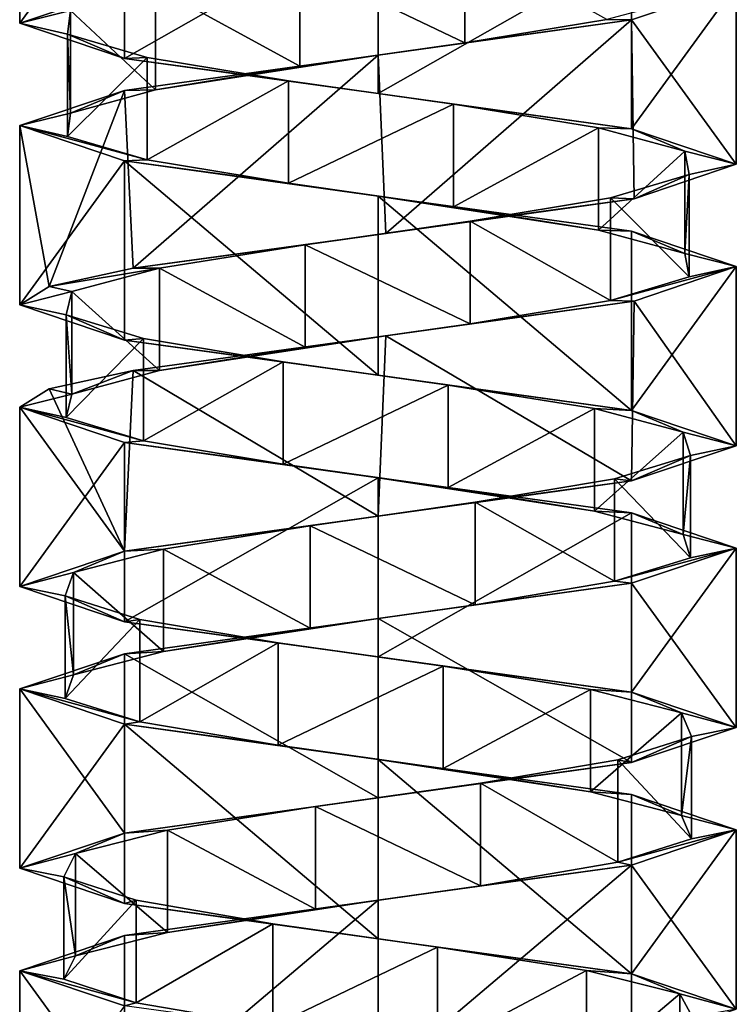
# Model space of a CAD drawing. Header units: millimetres. Extents: x -106 to 241, y -380 to 275.
# Tile 8 of 205: x 185 to 199, y -241 to -222. Entities that reach past the tile are written whole.
import ezdxf

# ---------------------------------------------------------------- set-up
doc = ezdxf.new("R2010")
doc.units = ezdxf.units.MM
doc.header["$LTSCALE"] = 65.185185
for name, color, linetype in [('1176', 7, 'CONTINUOUS'), ('1177', 7, 'CONTINUOUS'), ('1178', 7, 'CONTINUOUS'), ('1179', 7, 'CONTINUOUS'), ('1180', 7, 'CONTINUOUS'), ('1181', 7, 'CONTINUOUS'), ('1627', 7, 'CONTINUOUS'), ('1628', 7, 'CONTINUOUS'), ('1629', 7, 'CONTINUOUS'), ('1630', 7, 'CONTINUOUS'), ('1631', 7, 'CONTINUOUS'), ('1702', 7, 'CONTINUOUS'), ('1703', 7, 'CONTINUOUS'), ('1704', 7, 'CONTINUOUS'), ('1705', 7, 'CONTINUOUS'), ('1706', 7, 'CONTINUOUS')]:
    doc.layers.add(name, color=color, linetype=linetype)

msp = doc.modelspace()

# ---------------------------------------------------------------- linework, layer by layer
at = {"layer": '1176', "linetype": 'CONTINUOUS'}
for points in [[(190.771, -220.841, 30.96), (193.997, -222.384, 30.915), (193.997, -220.384, 30.915), (190.771, -220.841, 30.96)], [(193.997, -222.384, 30.915), (196.771, -221.927, 29.267), (193.997, -220.384, 30.915), (193.997, -222.384, 30.915)], [(187.952, -221.299, 29.389), (190.771, -222.841, 30.96), (190.771, -220.841, 30.96), (187.952, -221.299, 29.389)], [(190.771, -222.841, 30.96), (193.997, -222.384, 30.915), (190.771, -220.841, 30.96), (190.771, -222.841, 30.96)], [(186.292, -221.756, 26.622), (187.952, -223.299, 29.389), (187.952, -221.299, 29.389), (186.292, -221.756, 26.622)], [(187.952, -223.299, 29.389), (190.771, -222.841, 30.96), (187.952, -221.299, 29.389), (187.952, -223.299, 29.389)], [(186.234, -222.213, 23.396), (186.292, -223.756, 26.622), (186.292, -221.756, 26.622), (186.234, -222.213, 23.396)], [(186.292, -223.756, 26.622), (187.952, -223.299, 29.389), (186.292, -221.756, 26.622), (186.292, -223.756, 26.622)], [(186.234, -224.213, 23.396), (186.292, -223.756, 26.622), (186.234, -222.213, 23.396), (186.234, -224.213, 23.396)], [(187.792, -222.67, 20.571), (186.234, -224.213, 23.396), (186.234, -222.213, 23.396), (187.792, -222.67, 20.571)], [(187.792, -224.67, 20.571), (186.234, -224.213, 23.396), (187.792, -222.67, 20.571), (187.792, -224.67, 20.571)], [(190.552, -223.127, 18.899), (187.792, -224.67, 20.571), (187.792, -222.67, 20.571), (190.552, -223.127, 18.899)], [(190.552, -225.127, 18.899), (187.792, -224.67, 20.571), (190.552, -223.127, 18.899), (190.552, -225.127, 18.899)], [(193.778, -223.584, 18.827), (190.552, -225.127, 18.899), (190.552, -223.127, 18.899), (193.778, -223.584, 18.827)], [(193.778, -225.584, 18.827), (190.552, -225.127, 18.899), (193.778, -223.584, 18.827), (193.778, -225.584, 18.827)], [(196.61, -224.041, 20.374), (193.778, -225.584, 18.827), (193.778, -223.584, 18.827), (196.61, -224.041, 20.374)], [(196.61, -226.041, 20.374), (193.778, -225.584, 18.827), (196.61, -224.041, 20.374), (196.61, -226.041, 20.374)], [(198.293, -224.498, 23.126), (196.61, -226.041, 20.374), (196.61, -224.041, 20.374), (198.293, -224.498, 23.126)], [(198.293, -226.498, 23.126), (196.61, -226.041, 20.374), (198.293, -224.498, 23.126), (198.293, -226.498, 23.126)], [(198.379, -224.955, 26.352), (198.293, -226.498, 23.126), (198.293, -224.498, 23.126), (198.379, -224.955, 26.352)], [(196.845, -225.412, 29.19), (198.379, -226.955, 26.352), (198.379, -224.955, 26.352), (196.845, -225.412, 29.19)], [(198.379, -226.955, 26.352), (198.293, -226.498, 23.126), (198.379, -224.955, 26.352), (198.379, -226.955, 26.352)], [(194.099, -225.869, 30.885), (196.845, -227.412, 29.19), (196.845, -225.412, 29.19), (194.099, -225.869, 30.885)], [(196.845, -227.412, 29.19), (198.379, -226.955, 26.352), (196.845, -225.412, 29.19), (196.845, -227.412, 29.19)], [(190.874, -226.326, 30.985), (194.099, -227.869, 30.885), (194.099, -225.869, 30.885), (190.874, -226.326, 30.985)], [(194.099, -227.869, 30.885), (196.845, -227.412, 29.19), (194.099, -225.869, 30.885), (194.099, -227.869, 30.885)], [(188.029, -226.784, 29.463), (190.874, -228.326, 30.985), (190.874, -226.326, 30.985), (188.029, -226.784, 29.463)], [(190.874, -228.326, 30.985), (194.099, -227.869, 30.885), (190.874, -226.326, 30.985), (190.874, -228.326, 30.985)], [(188.029, -228.784, 29.463), (190.874, -228.326, 30.985), (188.029, -226.784, 29.463), (188.029, -228.784, 29.463)]]:
    msp.add_3dface(points, dxfattribs=at)
at = {"layer": '1177', "linetype": 'CONTINUOUS'}
for points in [[(199.3, -221.25, 24.9), (196.771, -221.927, 29.267), (197.25, -221.938, 29.85), (199.3, -221.25, 24.9)], [(197.25, -221.938, 29.85), (193.997, -222.384, 30.915), (192.3, -222.625, 31.9), (197.25, -221.938, 29.85)], [(196.771, -221.927, 29.267), (193.997, -222.384, 30.915), (197.25, -221.938, 29.85), (196.771, -221.927, 29.267)], [(193.997, -222.384, 30.915), (190.771, -222.841, 30.96), (192.3, -222.625, 31.9), (193.997, -222.384, 30.915)], [(192.3, -222.625, 31.9), (187.952, -223.299, 29.389), (187.35, -223.313, 29.85), (192.3, -222.625, 31.9)], [(190.771, -222.841, 30.96), (187.952, -223.299, 29.389), (192.3, -222.625, 31.9), (190.771, -222.841, 30.96)], [(187.35, -223.313, 29.85), (186.292, -223.756, 26.622), (185.3, -224, 24.9), (187.35, -223.313, 29.85)], [(187.952, -223.299, 29.389), (186.292, -223.756, 26.622), (187.35, -223.313, 29.85), (187.952, -223.299, 29.389)], [(186.292, -223.756, 26.622), (186.234, -224.213, 23.396), (185.3, -224, 24.9), (186.292, -223.756, 26.622)], [(186.234, -224.213, 23.396), (187.792, -224.67, 20.571), (185.3, -224, 24.9), (186.234, -224.213, 23.396)], [(185.3, -224, 24.9), (187.792, -224.67, 20.571), (187.35, -224.688, 19.95), (185.3, -224, 24.9)], [(187.792, -224.67, 20.571), (190.552, -225.127, 18.899), (187.35, -224.688, 19.95), (187.792, -224.67, 20.571)], [(187.35, -224.688, 19.95), (190.552, -225.127, 18.899), (192.3, -225.375, 17.9), (187.35, -224.688, 19.95)], [(190.552, -225.127, 18.899), (193.778, -225.584, 18.827), (192.3, -225.375, 17.9), (190.552, -225.127, 18.899)], [(193.778, -225.584, 18.827), (196.61, -226.041, 20.374), (192.3, -225.375, 17.9), (193.778, -225.584, 18.827)], [(192.3, -225.375, 17.9), (196.61, -226.041, 20.374), (197.25, -226.063, 19.95), (192.3, -225.375, 17.9)], [(196.61, -226.041, 20.374), (198.293, -226.498, 23.126), (197.25, -226.063, 19.95), (196.61, -226.041, 20.374)], [(197.25, -226.063, 19.95), (198.293, -226.498, 23.126), (199.3, -226.75, 24.9), (197.25, -226.063, 19.95)], [(198.293, -226.498, 23.126), (198.379, -226.955, 26.352), (199.3, -226.75, 24.9), (198.293, -226.498, 23.126)], [(198.379, -226.955, 26.352), (196.845, -227.412, 29.19), (199.3, -226.75, 24.9), (198.379, -226.955, 26.352)], [(199.3, -226.75, 24.9), (196.845, -227.412, 29.19), (197.304, -227.428, 29.795), (199.3, -226.75, 24.9)], [(196.845, -227.412, 29.19), (194.099, -227.869, 30.885), (197.304, -227.428, 29.795), (196.845, -227.412, 29.19)], [(197.304, -227.428, 29.795), (194.099, -227.869, 30.885), (192.454, -228.106, 31.898), (197.304, -227.428, 29.795)], [(194.099, -227.869, 30.885), (190.874, -228.326, 30.985), (192.454, -228.106, 31.898), (194.099, -227.869, 30.885)], [(192.454, -228.106, 31.898), (188.029, -228.784, 29.463), (187.516, -228.784, 30.011), (192.454, -228.106, 31.898)], [(190.874, -228.326, 30.985), (188.029, -228.784, 29.463), (192.454, -228.106, 31.898), (190.874, -228.326, 30.985)]]:
    msp.add_3dface(points, dxfattribs=at)
at = {"layer": '1178', "linetype": 'CONTINUOUS'}
for points in [[(185.3, -222, 24.9), (186.292, -221.756, 26.622), (187.35, -221.313, 29.85), (185.3, -222, 24.9)], [(186.234, -222.213, 23.396), (186.292, -221.756, 26.622), (185.3, -222, 24.9), (186.234, -222.213, 23.396)], [(187.35, -222.688, 19.95), (186.234, -222.213, 23.396), (185.3, -222, 24.9), (187.35, -222.688, 19.95)], [(187.792, -222.67, 20.571), (186.234, -222.213, 23.396), (187.35, -222.688, 19.95), (187.792, -222.67, 20.571)], [(190.552, -223.127, 18.899), (187.792, -222.67, 20.571), (187.35, -222.688, 19.95), (190.552, -223.127, 18.899)], [(192.3, -223.375, 17.9), (190.552, -223.127, 18.899), (187.35, -222.688, 19.95), (192.3, -223.375, 17.9)], [(193.778, -223.584, 18.827), (190.552, -223.127, 18.899), (192.3, -223.375, 17.9), (193.778, -223.584, 18.827)], [(197.25, -224.063, 19.95), (193.778, -223.584, 18.827), (192.3, -223.375, 17.9), (197.25, -224.063, 19.95)], [(196.61, -224.041, 20.374), (193.778, -223.584, 18.827), (197.25, -224.063, 19.95), (196.61, -224.041, 20.374)], [(198.293, -224.498, 23.126), (196.61, -224.041, 20.374), (197.25, -224.063, 19.95), (198.293, -224.498, 23.126)], [(199.3, -224.75, 24.9), (198.293, -224.498, 23.126), (197.25, -224.063, 19.95), (199.3, -224.75, 24.9)], [(198.379, -224.955, 26.352), (198.293, -224.498, 23.126), (199.3, -224.75, 24.9), (198.379, -224.955, 26.352)], [(197.304, -225.428, 29.795), (198.379, -224.955, 26.352), (199.3, -224.75, 24.9), (197.304, -225.428, 29.795)], [(196.845, -225.412, 29.19), (198.379, -224.955, 26.352), (197.304, -225.428, 29.795), (196.845, -225.412, 29.19)], [(192.454, -226.106, 31.898), (194.099, -225.869, 30.885), (197.304, -225.428, 29.795), (192.454, -226.106, 31.898)], [(194.099, -225.869, 30.885), (196.845, -225.412, 29.19), (197.304, -225.428, 29.795), (194.099, -225.869, 30.885)], [(190.874, -226.326, 30.985), (194.099, -225.869, 30.885), (192.454, -226.106, 31.898), (190.874, -226.326, 30.985)], [(187.516, -226.784, 30.011), (190.874, -226.326, 30.985), (192.454, -226.106, 31.898), (187.516, -226.784, 30.011)], [(188.029, -226.784, 29.463), (190.874, -226.326, 30.985), (187.516, -226.784, 30.011), (188.029, -226.784, 29.463)]]:
    msp.add_3dface(points, dxfattribs=at)
at = {"layer": '1179', "linetype": 'CONTINUOUS'}
for points in [[(188.029, -228.784, 29.463), (188.029, -226.784, 29.463), (186.322, -227.241, 26.725), (188.029, -228.784, 29.463)], [(186.209, -227.698, 23.5), (186.322, -229.241, 26.725), (186.322, -227.241, 26.725), (186.209, -227.698, 23.5)], [(186.322, -229.241, 26.725), (188.029, -228.784, 29.463), (186.322, -227.241, 26.725), (186.322, -229.241, 26.725)], [(186.209, -229.698, 23.5), (186.322, -229.241, 26.725), (186.209, -227.698, 23.5), (186.209, -229.698, 23.5)], [(187.719, -228.155, 20.648), (186.209, -229.698, 23.5), (186.209, -227.698, 23.5), (187.719, -228.155, 20.648)], [(187.719, -230.155, 20.648), (186.209, -229.698, 23.5), (187.719, -228.155, 20.648), (187.719, -230.155, 20.648)], [(190.45, -228.612, 18.93), (187.719, -230.155, 20.648), (187.719, -228.155, 20.648), (190.45, -228.612, 18.93)], [(190.45, -230.612, 18.93), (187.719, -230.155, 20.648), (190.45, -228.612, 18.93), (190.45, -230.612, 18.93)], [(193.674, -229.069, 18.803), (190.45, -230.612, 18.93), (190.45, -228.612, 18.93), (193.674, -229.069, 18.803)], [(193.674, -231.069, 18.803), (190.45, -230.612, 18.93), (193.674, -229.069, 18.803), (193.674, -231.069, 18.803)], [(196.532, -229.526, 20.301), (193.674, -231.069, 18.803), (193.674, -229.069, 18.803), (196.532, -229.526, 20.301)], [(196.532, -231.526, 20.301), (193.674, -231.069, 18.803), (196.532, -229.526, 20.301), (196.532, -231.526, 20.301)], [(198.262, -229.983, 23.024), (196.532, -231.526, 20.301), (196.532, -229.526, 20.301), (198.262, -229.983, 23.024)], [(198.262, -231.983, 23.024), (196.532, -231.526, 20.301), (198.262, -229.983, 23.024), (198.262, -231.983, 23.024)], [(198.403, -230.44, 26.248), (198.262, -231.983, 23.024), (198.262, -229.983, 23.024), (198.403, -230.44, 26.248)], [(196.917, -230.897, 29.112), (198.403, -232.44, 26.248), (198.403, -230.44, 26.248), (196.917, -230.897, 29.112)], [(198.403, -232.44, 26.248), (198.262, -231.983, 23.024), (198.403, -230.44, 26.248), (198.403, -232.44, 26.248)], [(194.201, -231.354, 30.854), (196.917, -232.897, 29.112), (196.917, -230.897, 29.112), (194.201, -231.354, 30.854)], [(196.917, -232.897, 29.112), (198.403, -232.44, 26.248), (196.917, -230.897, 29.112), (196.917, -232.897, 29.112)], [(190.978, -231.812, 31.009), (194.201, -233.354, 30.854), (194.201, -231.354, 30.854), (190.978, -231.812, 31.009)], [(194.201, -233.354, 30.854), (196.917, -232.897, 29.112), (194.201, -231.354, 30.854), (194.201, -233.354, 30.854)], [(188.107, -232.269, 29.535), (190.978, -233.812, 31.009), (190.978, -231.812, 31.009), (188.107, -232.269, 29.535)], [(190.978, -233.812, 31.009), (194.201, -233.354, 30.854), (190.978, -231.812, 31.009), (190.978, -233.812, 31.009)], [(186.354, -232.726, 26.826), (188.107, -234.269, 29.535), (188.107, -232.269, 29.535), (186.354, -232.726, 26.826)], [(188.107, -234.269, 29.535), (190.978, -233.812, 31.009), (188.107, -232.269, 29.535), (188.107, -234.269, 29.535)], [(186.186, -233.183, 23.604), (186.354, -234.726, 26.826), (186.354, -232.726, 26.826), (186.186, -233.183, 23.604)], [(186.354, -234.726, 26.826), (188.107, -234.269, 29.535), (186.354, -232.726, 26.826), (186.354, -234.726, 26.826)], [(186.186, -235.183, 23.604), (186.354, -234.726, 26.826), (186.186, -233.183, 23.604), (186.186, -235.183, 23.604)], [(187.647, -233.64, 20.727), (186.186, -235.183, 23.604), (186.186, -233.183, 23.604), (187.647, -233.64, 20.727)], [(187.647, -235.64, 20.727), (186.186, -235.183, 23.604), (187.647, -233.64, 20.727), (187.647, -235.64, 20.727)], [(190.348, -234.097, 18.963), (187.647, -235.64, 20.727), (187.647, -233.64, 20.727), (190.348, -234.097, 18.963)], [(190.348, -236.097, 18.963), (187.647, -235.64, 20.727), (190.348, -234.097, 18.963), (190.348, -236.097, 18.963)], [(193.57, -234.554, 18.78), (190.348, -236.097, 18.963), (190.348, -234.097, 18.963), (193.57, -234.554, 18.78)], [(193.57, -236.554, 18.78), (190.348, -236.097, 18.963), (193.57, -234.554, 18.78), (193.57, -236.554, 18.78)], [(196.453, -235.011, 20.229), (193.57, -236.554, 18.78), (193.57, -234.554, 18.78), (196.453, -235.011, 20.229)], [(196.453, -237.011, 20.229), (193.57, -236.554, 18.78), (196.453, -235.011, 20.229), (196.453, -237.011, 20.229)], [(198.229, -235.468, 22.923), (196.453, -237.011, 20.229), (196.453, -235.011, 20.229), (198.229, -235.468, 22.923)], [(198.229, -237.468, 22.923), (196.453, -237.011, 20.229), (198.229, -235.468, 22.923), (198.229, -237.468, 22.923)], [(198.425, -235.925, 26.144), (198.229, -237.468, 22.923), (198.229, -235.468, 22.923), (198.425, -235.925, 26.144)], [(196.988, -236.382, 29.033), (198.425, -237.925, 26.144), (198.425, -235.925, 26.144), (196.988, -236.382, 29.033)], [(198.425, -237.925, 26.144), (198.229, -237.468, 22.923), (198.425, -235.925, 26.144), (198.425, -237.925, 26.144)], [(194.302, -236.84, 30.821), (196.988, -238.382, 29.033), (196.988, -236.382, 29.033), (194.302, -236.84, 30.821)], [(196.988, -238.382, 29.033), (198.425, -237.925, 26.144), (196.988, -236.382, 29.033), (196.988, -238.382, 29.033)], [(191.082, -237.297, 31.03), (194.302, -238.84, 30.821), (194.302, -236.84, 30.821), (191.082, -237.297, 31.03)], [(194.302, -238.84, 30.821), (196.988, -238.382, 29.033), (194.302, -236.84, 30.821), (194.302, -238.84, 30.821)], [(188.187, -237.754, 29.606), (191.082, -239.297, 31.03), (191.082, -237.297, 31.03), (188.187, -237.754, 29.606)], [(191.082, -239.297, 31.03), (194.302, -238.84, 30.821), (191.082, -237.297, 31.03), (191.082, -239.297, 31.03)], [(186.388, -238.211, 26.927), (188.187, -239.754, 29.606), (188.187, -237.754, 29.606), (186.388, -238.211, 26.927)], [(188.187, -239.754, 29.606), (191.082, -239.297, 31.03), (188.187, -237.754, 29.606), (188.187, -239.754, 29.606)], [(186.165, -238.668, 23.709), (186.388, -240.211, 26.927), (186.388, -238.211, 26.927), (186.165, -238.668, 23.709)], [(186.388, -240.211, 26.927), (188.187, -239.754, 29.606), (186.388, -238.211, 26.927), (186.388, -240.211, 26.927)], [(186.165, -240.668, 23.709), (186.388, -240.211, 26.927), (186.165, -238.668, 23.709), (186.165, -240.668, 23.709)], [(187.577, -239.125, 20.807), (186.165, -240.668, 23.709), (186.165, -238.668, 23.709), (187.577, -239.125, 20.807)], [(187.577, -241.125, 20.807), (186.165, -240.668, 23.709), (187.577, -239.125, 20.807), (187.577, -241.125, 20.807)], [(190.247, -239.582, 18.997), (187.577, -241.125, 20.807), (187.577, -239.125, 20.807), (190.247, -239.582, 18.997)], [(190.247, -241.582, 18.997), (187.577, -241.125, 20.807), (190.247, -239.582, 18.997), (190.247, -241.582, 18.997)], [(193.465, -240.039, 18.76), (190.247, -241.582, 18.997), (190.247, -239.582, 18.997), (193.465, -240.039, 18.76)], [(193.465, -242.039, 18.76), (190.247, -241.582, 18.997), (193.465, -240.039, 18.76), (193.465, -242.039, 18.76)], [(196.373, -240.496, 20.159), (193.465, -242.039, 18.76), (193.465, -240.039, 18.76), (196.373, -240.496, 20.159)], [(196.373, -242.496, 20.159), (193.465, -242.039, 18.76), (196.373, -240.496, 20.159), (196.373, -242.496, 20.159)], [(198.195, -240.953, 22.822), (196.373, -242.496, 20.159), (196.373, -240.496, 20.159), (198.195, -240.953, 22.822)], [(198.195, -242.953, 22.822), (196.373, -242.496, 20.159), (198.195, -240.953, 22.822), (198.195, -242.953, 22.822)], [(198.445, -241.41, 26.039), (198.195, -242.953, 22.822), (198.195, -240.953, 22.822), (198.445, -241.41, 26.039)]]:
    msp.add_3dface(points, dxfattribs=at)
at = {"layer": '1180', "linetype": 'CONTINUOUS'}
for points in [[(187.516, -228.784, 30.011), (186.322, -229.241, 26.725), (185.878, -229.142, 27.685), (187.516, -228.784, 30.011)], [(187.516, -228.784, 30.011), (188.029, -228.784, 29.463), (186.322, -229.241, 26.725), (187.516, -228.784, 30.011)], [(185.878, -229.142, 27.685), (186.322, -229.241, 26.725), (185.3, -229.5, 24.9), (185.878, -229.142, 27.685)], [(186.322, -229.241, 26.725), (186.209, -229.698, 23.5), (185.3, -229.5, 24.9), (186.322, -229.241, 26.725)], [(186.209, -229.698, 23.5), (187.719, -230.155, 20.648), (185.3, -229.5, 24.9), (186.209, -229.698, 23.5)], [(185.3, -229.5, 24.9), (187.719, -230.155, 20.648), (187.35, -230.187, 19.95), (185.3, -229.5, 24.9)], [(187.719, -230.155, 20.648), (190.45, -230.612, 18.93), (187.35, -230.187, 19.95), (187.719, -230.155, 20.648)], [(187.35, -230.187, 19.95), (190.45, -230.612, 18.93), (192.3, -230.875, 17.9), (187.35, -230.187, 19.95)], [(190.45, -230.612, 18.93), (193.674, -231.069, 18.803), (192.3, -230.875, 17.9), (190.45, -230.612, 18.93)], [(193.674, -231.069, 18.803), (196.532, -231.526, 20.301), (192.3, -230.875, 17.9), (193.674, -231.069, 18.803)], [(192.3, -230.875, 17.9), (196.532, -231.526, 20.301), (197.25, -231.562, 19.95), (192.3, -230.875, 17.9)], [(196.532, -231.526, 20.301), (198.262, -231.983, 23.024), (197.25, -231.562, 19.95), (196.532, -231.526, 20.301)], [(197.25, -231.562, 19.95), (198.262, -231.983, 23.024), (199.3, -232.25, 24.9), (197.25, -231.562, 19.95)], [(198.262, -231.983, 23.024), (198.403, -232.44, 26.248), (199.3, -232.25, 24.9), (198.262, -231.983, 23.024)], [(198.403, -232.44, 26.248), (196.917, -232.897, 29.112), (199.3, -232.25, 24.9), (198.403, -232.44, 26.248)], [(199.3, -232.25, 24.9), (196.917, -232.897, 29.112), (197.25, -232.937, 29.85), (199.3, -232.25, 24.9)], [(197.25, -232.937, 29.85), (194.201, -233.354, 30.854), (192.3, -233.625, 31.9), (197.25, -232.937, 29.85)], [(196.917, -232.897, 29.112), (194.201, -233.354, 30.854), (197.25, -232.937, 29.85), (196.917, -232.897, 29.112)], [(194.201, -233.354, 30.854), (190.978, -233.812, 31.009), (192.3, -233.625, 31.9), (194.201, -233.354, 30.854)], [(192.3, -233.625, 31.9), (188.107, -234.269, 29.535), (187.35, -234.312, 29.85), (192.3, -233.625, 31.9)], [(190.978, -233.812, 31.009), (188.107, -234.269, 29.535), (192.3, -233.625, 31.9), (190.978, -233.812, 31.009)], [(187.35, -234.312, 29.85), (186.354, -234.726, 26.826), (185.3, -235, 24.9), (187.35, -234.312, 29.85)], [(188.107, -234.269, 29.535), (186.354, -234.726, 26.826), (187.35, -234.312, 29.85), (188.107, -234.269, 29.535)], [(186.354, -234.726, 26.826), (186.186, -235.183, 23.604), (185.3, -235, 24.9), (186.354, -234.726, 26.826)], [(186.186, -235.183, 23.604), (187.647, -235.64, 20.727), (185.3, -235, 24.9), (186.186, -235.183, 23.604)], [(185.3, -235, 24.9), (187.647, -235.64, 20.727), (187.35, -235.688, 19.95), (185.3, -235, 24.9)], [(187.647, -235.64, 20.727), (190.348, -236.097, 18.963), (187.35, -235.688, 19.95), (187.647, -235.64, 20.727)], [(187.35, -235.688, 19.95), (190.348, -236.097, 18.963), (192.3, -236.375, 17.9), (187.35, -235.688, 19.95)], [(190.348, -236.097, 18.963), (193.57, -236.554, 18.78), (192.3, -236.375, 17.9), (190.348, -236.097, 18.963)], [(193.57, -236.554, 18.78), (196.453, -237.011, 20.229), (192.3, -236.375, 17.9), (193.57, -236.554, 18.78)], [(192.3, -236.375, 17.9), (196.453, -237.011, 20.229), (197.25, -237.063, 19.95), (192.3, -236.375, 17.9)], [(196.453, -237.011, 20.229), (198.229, -237.468, 22.923), (197.25, -237.063, 19.95), (196.453, -237.011, 20.229)], [(198.229, -237.468, 22.923), (199.3, -237.75, 24.9), (197.25, -237.063, 19.95), (198.229, -237.468, 22.923)], [(198.229, -237.468, 22.923), (198.425, -237.925, 26.144), (199.3, -237.75, 24.9), (198.229, -237.468, 22.923)], [(198.425, -237.925, 26.144), (196.988, -238.382, 29.033), (199.3, -237.75, 24.9), (198.425, -237.925, 26.144)], [(199.3, -237.75, 24.9), (196.988, -238.382, 29.033), (197.25, -238.438, 29.85), (199.3, -237.75, 24.9)], [(197.25, -238.438, 29.85), (194.302, -238.84, 30.821), (192.3, -239.125, 31.9), (197.25, -238.438, 29.85)], [(196.988, -238.382, 29.033), (194.302, -238.84, 30.821), (197.25, -238.438, 29.85), (196.988, -238.382, 29.033)], [(194.302, -238.84, 30.821), (191.082, -239.297, 31.03), (192.3, -239.125, 31.9), (194.302, -238.84, 30.821)], [(192.3, -239.125, 31.9), (188.187, -239.754, 29.606), (187.35, -239.813, 29.85), (192.3, -239.125, 31.9)], [(191.082, -239.297, 31.03), (188.187, -239.754, 29.606), (192.3, -239.125, 31.9), (191.082, -239.297, 31.03)], [(187.35, -239.813, 29.85), (186.388, -240.211, 26.927), (185.3, -240.5, 24.9), (187.35, -239.813, 29.85)], [(188.187, -239.754, 29.606), (186.388, -240.211, 26.927), (187.35, -239.813, 29.85), (188.187, -239.754, 29.606)], [(186.388, -240.211, 26.927), (186.165, -240.668, 23.709), (185.3, -240.5, 24.9), (186.388, -240.211, 26.927)], [(186.165, -240.668, 23.709), (187.577, -241.125, 20.807), (185.3, -240.5, 24.9), (186.165, -240.668, 23.709)], [(185.3, -240.5, 24.9), (187.577, -241.125, 20.807), (187.35, -241.188, 19.95), (185.3, -240.5, 24.9)], [(187.577, -241.125, 20.807), (190.247, -241.582, 18.997), (187.35, -241.188, 19.95), (187.577, -241.125, 20.807)]]:
    msp.add_3dface(points, dxfattribs=at)
at = {"layer": '1181', "linetype": 'CONTINUOUS'}
for points in [[(188.029, -226.784, 29.463), (187.516, -226.784, 30.011), (185.878, -227.142, 27.685), (188.029, -226.784, 29.463)], [(186.322, -227.241, 26.725), (188.029, -226.784, 29.463), (185.878, -227.142, 27.685), (186.322, -227.241, 26.725)], [(185.3, -227.5, 24.9), (186.322, -227.241, 26.725), (185.878, -227.142, 27.685), (185.3, -227.5, 24.9)], [(186.209, -227.698, 23.5), (186.322, -227.241, 26.725), (185.3, -227.5, 24.9), (186.209, -227.698, 23.5)], [(187.35, -228.188, 19.95), (186.209, -227.698, 23.5), (185.3, -227.5, 24.9), (187.35, -228.188, 19.95)], [(187.719, -228.155, 20.648), (186.209, -227.698, 23.5), (187.35, -228.188, 19.95), (187.719, -228.155, 20.648)], [(190.45, -228.612, 18.93), (187.719, -228.155, 20.648), (187.35, -228.188, 19.95), (190.45, -228.612, 18.93)], [(192.3, -228.875, 17.9), (190.45, -228.612, 18.93), (187.35, -228.188, 19.95), (192.3, -228.875, 17.9)], [(193.674, -229.069, 18.803), (190.45, -228.612, 18.93), (192.3, -228.875, 17.9), (193.674, -229.069, 18.803)], [(197.25, -229.562, 19.95), (193.674, -229.069, 18.803), (192.3, -228.875, 17.9), (197.25, -229.562, 19.95)], [(196.532, -229.526, 20.301), (193.674, -229.069, 18.803), (197.25, -229.562, 19.95), (196.532, -229.526, 20.301)], [(198.262, -229.983, 23.024), (196.532, -229.526, 20.301), (197.25, -229.562, 19.95), (198.262, -229.983, 23.024)], [(199.3, -230.25, 24.9), (198.262, -229.983, 23.024), (197.25, -229.562, 19.95), (199.3, -230.25, 24.9)], [(198.403, -230.44, 26.248), (198.262, -229.983, 23.024), (199.3, -230.25, 24.9), (198.403, -230.44, 26.248)], [(197.25, -230.937, 29.85), (198.403, -230.44, 26.248), (199.3, -230.25, 24.9), (197.25, -230.937, 29.85)], [(196.917, -230.897, 29.112), (198.403, -230.44, 26.248), (197.25, -230.937, 29.85), (196.917, -230.897, 29.112)], [(192.3, -231.625, 31.9), (194.201, -231.354, 30.854), (197.25, -230.937, 29.85), (192.3, -231.625, 31.9)], [(194.201, -231.354, 30.854), (196.917, -230.897, 29.112), (197.25, -230.937, 29.85), (194.201, -231.354, 30.854)], [(190.978, -231.812, 31.009), (194.201, -231.354, 30.854), (192.3, -231.625, 31.9), (190.978, -231.812, 31.009)], [(187.35, -232.312, 29.85), (190.978, -231.812, 31.009), (192.3, -231.625, 31.9), (187.35, -232.312, 29.85)], [(188.107, -232.269, 29.535), (190.978, -231.812, 31.009), (187.35, -232.312, 29.85), (188.107, -232.269, 29.535)], [(185.3, -233, 24.9), (186.354, -232.726, 26.826), (187.35, -232.312, 29.85), (185.3, -233, 24.9)], [(186.354, -232.726, 26.826), (188.107, -232.269, 29.535), (187.35, -232.312, 29.85), (186.354, -232.726, 26.826)], [(186.186, -233.183, 23.604), (186.354, -232.726, 26.826), (185.3, -233, 24.9), (186.186, -233.183, 23.604)], [(187.35, -233.688, 19.95), (186.186, -233.183, 23.604), (185.3, -233, 24.9), (187.35, -233.688, 19.95)], [(187.647, -233.64, 20.727), (186.186, -233.183, 23.604), (187.35, -233.688, 19.95), (187.647, -233.64, 20.727)], [(190.348, -234.097, 18.963), (187.647, -233.64, 20.727), (187.35, -233.688, 19.95), (190.348, -234.097, 18.963)], [(192.3, -234.375, 17.9), (190.348, -234.097, 18.963), (187.35, -233.688, 19.95), (192.3, -234.375, 17.9)], [(193.57, -234.554, 18.78), (190.348, -234.097, 18.963), (192.3, -234.375, 17.9), (193.57, -234.554, 18.78)], [(197.25, -235.063, 19.95), (193.57, -234.554, 18.78), (192.3, -234.375, 17.9), (197.25, -235.063, 19.95)], [(196.453, -235.011, 20.229), (193.57, -234.554, 18.78), (197.25, -235.063, 19.95), (196.453, -235.011, 20.229)], [(198.229, -235.468, 22.923), (196.453, -235.011, 20.229), (197.25, -235.063, 19.95), (198.229, -235.468, 22.923)], [(199.3, -235.75, 24.9), (198.229, -235.468, 22.923), (197.25, -235.063, 19.95), (199.3, -235.75, 24.9)], [(198.425, -235.925, 26.144), (198.229, -235.468, 22.923), (199.3, -235.75, 24.9), (198.425, -235.925, 26.144)], [(197.25, -236.438, 29.85), (198.425, -235.925, 26.144), (199.3, -235.75, 24.9), (197.25, -236.438, 29.85)], [(196.988, -236.382, 29.033), (198.425, -235.925, 26.144), (197.25, -236.438, 29.85), (196.988, -236.382, 29.033)], [(192.3, -237.125, 31.9), (194.302, -236.84, 30.821), (197.25, -236.438, 29.85), (192.3, -237.125, 31.9)], [(194.302, -236.84, 30.821), (196.988, -236.382, 29.033), (197.25, -236.438, 29.85), (194.302, -236.84, 30.821)], [(191.082, -237.297, 31.03), (194.302, -236.84, 30.821), (192.3, -237.125, 31.9), (191.082, -237.297, 31.03)], [(187.35, -237.813, 29.85), (191.082, -237.297, 31.03), (192.3, -237.125, 31.9), (187.35, -237.813, 29.85)], [(188.187, -237.754, 29.606), (191.082, -237.297, 31.03), (187.35, -237.813, 29.85), (188.187, -237.754, 29.606)], [(186.388, -238.211, 26.927), (188.187, -237.754, 29.606), (187.35, -237.813, 29.85), (186.388, -238.211, 26.927)], [(185.3, -238.5, 24.9), (186.388, -238.211, 26.927), (187.35, -237.813, 29.85), (185.3, -238.5, 24.9)], [(186.165, -238.668, 23.709), (186.388, -238.211, 26.927), (185.3, -238.5, 24.9), (186.165, -238.668, 23.709)], [(187.35, -239.188, 19.95), (186.165, -238.668, 23.709), (185.3, -238.5, 24.9), (187.35, -239.188, 19.95)], [(187.577, -239.125, 20.807), (186.165, -238.668, 23.709), (187.35, -239.188, 19.95), (187.577, -239.125, 20.807)], [(190.247, -239.582, 18.997), (187.577, -239.125, 20.807), (187.35, -239.188, 19.95), (190.247, -239.582, 18.997)], [(192.3, -239.875, 17.9), (190.247, -239.582, 18.997), (187.35, -239.188, 19.95), (192.3, -239.875, 17.9)], [(193.465, -240.039, 18.76), (190.247, -239.582, 18.997), (192.3, -239.875, 17.9), (193.465, -240.039, 18.76)], [(197.25, -240.562, 19.95), (193.465, -240.039, 18.76), (192.3, -239.875, 17.9), (197.25, -240.562, 19.95)], [(196.373, -240.496, 20.159), (193.465, -240.039, 18.76), (197.25, -240.562, 19.95), (196.373, -240.496, 20.159)], [(198.195, -240.953, 22.822), (196.373, -240.496, 20.159), (197.25, -240.562, 19.95), (198.195, -240.953, 22.822)], [(199.3, -241.25, 24.9), (198.195, -240.953, 22.822), (197.25, -240.562, 19.95), (199.3, -241.25, 24.9)], [(198.445, -241.41, 26.039), (198.195, -240.953, 22.822), (199.3, -241.25, 24.9), (198.445, -241.41, 26.039)]]:
    msp.add_3dface(points, dxfattribs=at)
at = {"layer": '1627', "linetype": 'CONTINUOUS'}
msp.add_3dface([(185.3, -218.5, 24.9), (185.3, -222, 24.9), (187.35, -221.313, 29.85), (185.3, -218.5, 24.9)], dxfattribs=at)
at = {"layer": '1628', "linetype": 'CONTINUOUS'}
for points in [[(199.3, -221.25, 24.9), (197.25, -221.938, 29.85), (199.3, -224.75, 24.9), (199.3, -221.25, 24.9)], [(197.25, -221.938, 29.85), (192.3, -222.625, 31.9), (192.454, -226.106, 31.898), (197.25, -221.938, 29.85)], [(197.25, -221.938, 29.85), (192.454, -226.106, 31.898), (197.304, -225.428, 29.795), (197.25, -221.938, 29.85)], [(197.25, -221.938, 29.85), (197.304, -225.428, 29.795), (199.3, -224.75, 24.9), (197.25, -221.938, 29.85)], [(192.3, -222.625, 31.9), (187.35, -223.313, 29.85), (187.516, -226.784, 30.011), (192.3, -222.625, 31.9)], [(192.3, -222.625, 31.9), (187.516, -226.784, 30.011), (192.454, -226.106, 31.898), (192.3, -222.625, 31.9)], [(187.35, -223.313, 29.85), (185.3, -224, 24.9), (185.878, -227.142, 27.685), (187.35, -223.313, 29.85)], [(187.516, -226.784, 30.011), (187.35, -223.313, 29.85), (185.878, -227.142, 27.685), (187.516, -226.784, 30.011)], [(185.3, -224, 24.9), (185.3, -227.5, 24.9), (185.878, -227.142, 27.685), (185.3, -224, 24.9)]]:
    msp.add_3dface(points, dxfattribs=at)
at = {"layer": '1629', "linetype": 'CONTINUOUS'}
for points in [[(199.3, -226.75, 24.9), (197.304, -227.428, 29.795), (199.3, -230.25, 24.9), (199.3, -226.75, 24.9)], [(197.304, -227.428, 29.795), (192.454, -228.106, 31.898), (197.25, -230.937, 29.85), (197.304, -227.428, 29.795)], [(197.304, -227.428, 29.795), (197.25, -230.937, 29.85), (199.3, -230.25, 24.9), (197.304, -227.428, 29.795)], [(192.454, -228.106, 31.898), (187.516, -228.784, 30.011), (192.3, -231.625, 31.9), (192.454, -228.106, 31.898)], [(192.454, -228.106, 31.898), (192.3, -231.625, 31.9), (197.25, -230.937, 29.85), (192.454, -228.106, 31.898)], [(187.516, -228.784, 30.011), (185.878, -229.142, 27.685), (187.35, -232.312, 29.85), (187.516, -228.784, 30.011)], [(187.516, -228.784, 30.011), (187.35, -232.312, 29.85), (192.3, -231.625, 31.9), (187.516, -228.784, 30.011)], [(185.878, -229.142, 27.685), (185.3, -229.5, 24.9), (187.35, -232.312, 29.85), (185.878, -229.142, 27.685)], [(185.3, -229.5, 24.9), (185.3, -233, 24.9), (187.35, -232.312, 29.85), (185.3, -229.5, 24.9)]]:
    msp.add_3dface(points, dxfattribs=at)
at = {"layer": '1630', "linetype": 'CONTINUOUS'}
for points in [[(199.3, -232.25, 24.9), (197.25, -232.937, 29.85), (199.3, -235.75, 24.9), (199.3, -232.25, 24.9)], [(197.25, -232.937, 29.85), (192.3, -233.625, 31.9), (197.25, -236.438, 29.85), (197.25, -232.937, 29.85)], [(197.25, -232.937, 29.85), (197.25, -236.438, 29.85), (199.3, -235.75, 24.9), (197.25, -232.937, 29.85)], [(192.3, -233.625, 31.9), (187.35, -234.312, 29.85), (192.3, -237.125, 31.9), (192.3, -233.625, 31.9)], [(192.3, -233.625, 31.9), (192.3, -237.125, 31.9), (197.25, -236.438, 29.85), (192.3, -233.625, 31.9)], [(187.35, -234.312, 29.85), (185.3, -235, 24.9), (187.35, -237.813, 29.85), (187.35, -234.312, 29.85)], [(187.35, -234.312, 29.85), (187.35, -237.813, 29.85), (192.3, -237.125, 31.9), (187.35, -234.312, 29.85)], [(185.3, -235, 24.9), (185.3, -238.5, 24.9), (187.35, -237.813, 29.85), (185.3, -235, 24.9)]]:
    msp.add_3dface(points, dxfattribs=at)
at = {"layer": '1631', "linetype": 'CONTINUOUS'}
for points in [[(199.3, -237.75, 24.9), (197.25, -238.438, 29.85), (199.3, -241.25, 24.9), (199.3, -237.75, 24.9)], [(197.25, -238.438, 29.85), (192.3, -239.125, 31.9), (192.3, -242.625, 31.9), (197.25, -238.438, 29.85)], [(197.25, -238.438, 29.85), (192.3, -242.625, 31.9), (197.25, -241.937, 29.85), (197.25, -238.438, 29.85)], [(197.25, -238.438, 29.85), (197.25, -241.937, 29.85), (199.3, -241.25, 24.9), (197.25, -238.438, 29.85)], [(192.3, -239.125, 31.9), (187.35, -239.813, 29.85), (187.35, -243.312, 29.85), (192.3, -239.125, 31.9)], [(192.3, -239.125, 31.9), (187.35, -243.312, 29.85), (192.3, -242.625, 31.9), (192.3, -239.125, 31.9)], [(187.35, -239.813, 29.85), (185.3, -240.5, 24.9), (187.35, -243.312, 29.85), (187.35, -239.813, 29.85)], [(185.3, -240.5, 24.9), (185.3, -244, 24.9), (187.35, -243.312, 29.85), (185.3, -240.5, 24.9)]]:
    msp.add_3dface(points, dxfattribs=at)
at = {"layer": '1702', "linetype": 'CONTINUOUS'}
for points in [[(185.3, -218.5, 24.9), (187.35, -219.187, 19.95), (185.3, -222, 24.9), (185.3, -218.5, 24.9)], [(187.35, -219.187, 19.95), (187.35, -222.688, 19.95), (185.3, -222, 24.9), (187.35, -219.187, 19.95)], [(187.35, -219.187, 19.95), (192.3, -219.875, 17.9), (187.35, -222.688, 19.95), (187.35, -219.187, 19.95)], [(192.3, -219.875, 17.9), (192.3, -223.375, 17.9), (187.35, -222.688, 19.95), (192.3, -219.875, 17.9)], [(192.3, -219.875, 17.9), (197.25, -220.563, 19.95), (192.3, -223.375, 17.9), (192.3, -219.875, 17.9)], [(197.25, -220.563, 19.95), (197.25, -224.063, 19.95), (192.3, -223.375, 17.9), (197.25, -220.563, 19.95)], [(197.25, -220.563, 19.95), (199.3, -221.25, 24.9), (197.25, -224.063, 19.95), (197.25, -220.563, 19.95)], [(199.3, -221.25, 24.9), (199.3, -224.75, 24.9), (197.25, -224.063, 19.95), (199.3, -221.25, 24.9)]]:
    msp.add_3dface(points, dxfattribs=at)
at = {"layer": '1703', "linetype": 'CONTINUOUS'}
for points in [[(185.3, -224, 24.9), (187.35, -224.688, 19.95), (185.3, -227.5, 24.9), (185.3, -224, 24.9)], [(187.35, -224.688, 19.95), (187.35, -228.188, 19.95), (185.3, -227.5, 24.9), (187.35, -224.688, 19.95)], [(187.35, -224.688, 19.95), (192.3, -225.375, 17.9), (192.3, -228.875, 17.9), (187.35, -224.688, 19.95)], [(187.35, -224.688, 19.95), (192.3, -228.875, 17.9), (187.35, -228.188, 19.95), (187.35, -224.688, 19.95)], [(192.3, -225.375, 17.9), (197.25, -226.063, 19.95), (197.25, -229.562, 19.95), (192.3, -225.375, 17.9)], [(192.3, -225.375, 17.9), (197.25, -229.562, 19.95), (192.3, -228.875, 17.9), (192.3, -225.375, 17.9)], [(197.25, -226.063, 19.95), (199.3, -226.75, 24.9), (197.25, -229.562, 19.95), (197.25, -226.063, 19.95)], [(199.3, -226.75, 24.9), (199.3, -230.25, 24.9), (197.25, -229.562, 19.95), (199.3, -226.75, 24.9)]]:
    msp.add_3dface(points, dxfattribs=at)
at = {"layer": '1704', "linetype": 'CONTINUOUS'}
for points in [[(185.3, -229.5, 24.9), (187.35, -230.187, 19.95), (185.3, -233, 24.9), (185.3, -229.5, 24.9)], [(187.35, -230.187, 19.95), (187.35, -233.688, 19.95), (185.3, -233, 24.9), (187.35, -230.187, 19.95)], [(187.35, -230.187, 19.95), (192.3, -230.875, 17.9), (187.35, -233.688, 19.95), (187.35, -230.187, 19.95)], [(192.3, -230.875, 17.9), (192.3, -234.375, 17.9), (187.35, -233.688, 19.95), (192.3, -230.875, 17.9)], [(192.3, -230.875, 17.9), (197.25, -231.562, 19.95), (192.3, -234.375, 17.9), (192.3, -230.875, 17.9)], [(197.25, -231.562, 19.95), (197.25, -235.063, 19.95), (192.3, -234.375, 17.9), (197.25, -231.562, 19.95)], [(197.25, -231.562, 19.95), (199.3, -232.25, 24.9), (197.25, -235.063, 19.95), (197.25, -231.562, 19.95)], [(199.3, -232.25, 24.9), (199.3, -235.75, 24.9), (197.25, -235.063, 19.95), (199.3, -232.25, 24.9)]]:
    msp.add_3dface(points, dxfattribs=at)
at = {"layer": '1705', "linetype": 'CONTINUOUS'}
for points in [[(185.3, -235, 24.9), (187.35, -235.688, 19.95), (185.3, -238.5, 24.9), (185.3, -235, 24.9)], [(187.35, -235.688, 19.95), (187.35, -239.188, 19.95), (185.3, -238.5, 24.9), (187.35, -235.688, 19.95)], [(187.35, -235.688, 19.95), (192.3, -236.375, 17.9), (192.3, -239.875, 17.9), (187.35, -235.688, 19.95)], [(187.35, -235.688, 19.95), (192.3, -239.875, 17.9), (187.35, -239.188, 19.95), (187.35, -235.688, 19.95)], [(192.3, -236.375, 17.9), (197.25, -237.063, 19.95), (197.25, -240.562, 19.95), (192.3, -236.375, 17.9)], [(192.3, -236.375, 17.9), (197.25, -240.562, 19.95), (192.3, -239.875, 17.9), (192.3, -236.375, 17.9)], [(197.25, -237.063, 19.95), (199.3, -237.75, 24.9), (197.25, -240.562, 19.95), (197.25, -237.063, 19.95)], [(199.3, -237.75, 24.9), (199.3, -241.25, 24.9), (197.25, -240.562, 19.95), (199.3, -237.75, 24.9)]]:
    msp.add_3dface(points, dxfattribs=at)
at = {"layer": '1706', "linetype": 'CONTINUOUS'}
msp.add_3dface([(185.3, -240.5, 24.9), (187.35, -241.188, 19.95), (185.3, -244, 24.9), (185.3, -240.5, 24.9)], dxfattribs=at)

doc.saveas('drawing.dxf')
